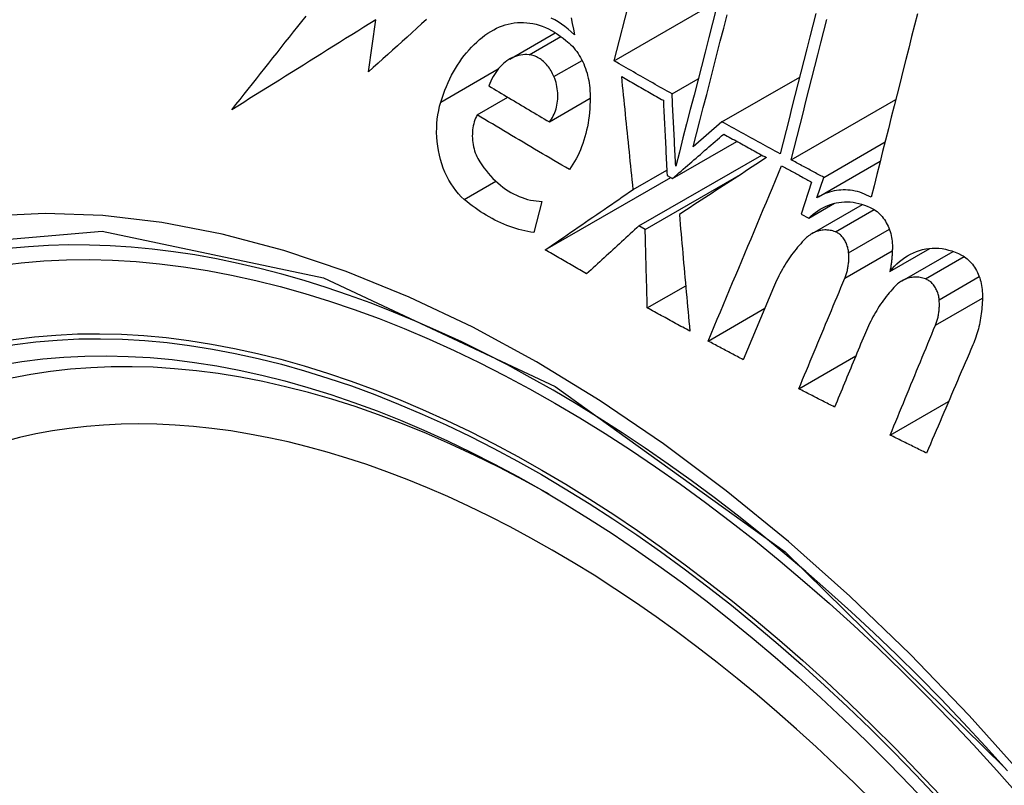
# Model space of a CAD drawing. Header units: inches. Extents: x 25 to 627, y 68 to 290.
# Tile 139 of 250: x 574.167 to 574.394, y 247.131 to 247.307. Entities that reach past the tile are written whole.
import ezdxf

# ---------------------------------------------------------------- set-up
doc = ezdxf.new("R2010")
doc.units = ezdxf.units.IN
doc.header["$MEASUREMENT"] = 0
doc.layers.add('Visible Edges(ANSI)', color=7, linetype='Continuous', lineweight=25)
doc.layers.add('Visible Tangent Edges(ANSI)', color=7, linetype='Continuous', lineweight=25)

msp = doc.modelspace()

# ---------------------------------------------------------------- linework, layer by layer
at = {"layer": 'Visible Edges(ANSI)'}
for p, q in [((574.30415, 247.29763), (574.32057, 247.36126)), ((574.30415, 247.29763), (574.32813, 247.31147)), ((574.24753, 247.29513), (574.24924, 247.30713)), ((574.28006, 247.29806), (574.29058, 247.30414)), ((574.31748, 247.29001), (574.3235, 247.29349)), ((574.32898, 247.28358), (574.34689, 247.29391)), ((574.27257, 247.28521), (574.27961, 247.28927)), ((574.2892, 247.28358), (574.2986, 247.28901)), ((574.34493, 247.27483), (574.36904, 247.28875)), ((574.32898, 247.28358), (574.32235, 247.27782)), ((574.3176, 247.27053), (574.33241, 247.27908)), ((574.35243, 247.27079), (574.36657, 247.27896)), ((574.30985, 247.25958), (574.33816, 247.27593)), ((574.35124, 247.2663), (574.36545, 247.2745)), ((574.30854, 247.26801), (574.31628, 247.27248)), ((574.28825, 247.25405), (574.31719, 247.27076)), ((574.31129, 247.25878), (574.33381, 247.27178)), ((574.31634, 247.27124), (574.3176, 247.27053)), ((574.35086, 247.26607), (574.35243, 247.27079)), ((574.34965, 247.2697), (574.3472, 247.26233)), ((574.2875, 247.26525), (574.28564, 247.25806)), ((574.34898, 247.26138), (574.35491, 247.26481)), ((574.34973, 247.25782), (574.36138, 247.26455)), ((574.3472, 247.26233), (574.34898, 247.26138)), ((574.31129, 247.25878), (574.30985, 247.25958)), ((574.3677, 247.24909), (574.37691, 247.25441)), ((574.37048, 247.24694), (574.38224, 247.25373)), ((574.31178, 247.24069), (574.32063, 247.2458)), ((574.34084, 247.24538), (574.33388, 247.22875)), ((574.32579, 247.23306), (574.33884, 247.2406)), ((574.34669, 247.22206), (574.35982, 247.22965)), ((574.36776, 247.21137), (574.38122, 247.21914))]:
    msp.add_line(p, q, dxfattribs=at)
at = {"layer": 'Visible Edges(ANSI)', "flags": 128}
for points in [[(574.32766, 247.30964), (574.3268, 247.30631), (574.32595, 247.30299), (574.32509, 247.29967), (574.32424, 247.29636), (574.32339, 247.29305), (574.32254, 247.28974), (574.32169, 247.28645), (574.32084, 247.28316), (574.32, 247.27989), (574.31916, 247.27662), (574.31833, 247.27338)], [(574.35063, 247.30858), (574.34994, 247.30587), (574.34925, 247.30316), (574.34856, 247.30045), (574.34787, 247.29775), (574.34718, 247.29504), (574.34649, 247.29234), (574.3458, 247.28964), (574.34511, 247.28694), (574.34443, 247.28425), (574.34374, 247.28157), (574.34306, 247.27889), (574.34238, 247.27622)], [(574.37403, 247.30852), (574.37336, 247.30588), (574.37269, 247.30323), (574.37202, 247.30058), (574.37135, 247.29792), (574.37068, 247.29527), (574.37001, 247.29262), (574.36934, 247.28996), (574.36867, 247.28731), (574.368, 247.28465), (574.36734, 247.282), (574.36667, 247.27936), (574.36601, 247.27671), (574.36534, 247.27407), (574.36468, 247.27144), (574.36402, 247.26881), (574.36337, 247.26619)], [(574.21606, 247.28637), (574.21699, 247.28756), (574.21793, 247.28875), (574.21887, 247.28994), (574.21981, 247.29114), (574.22076, 247.29234), (574.2217, 247.29353), (574.22265, 247.29473), (574.2236, 247.29593), (574.22455, 247.29713), (574.2255, 247.29833), (574.22645, 247.29953), (574.22741, 247.30073), (574.22836, 247.30193), (574.22932, 247.30313), (574.23027, 247.30433), (574.23123, 247.30553), (574.23219, 247.30673), (574.23314, 247.30793)], [(574.24924, 247.30713), (574.24784, 247.30626), (574.24645, 247.30538), (574.24505, 247.30451), (574.24365, 247.30364), (574.24225, 247.30277), (574.24086, 247.30189), (574.23947, 247.30102), (574.23807, 247.30015), (574.23668, 247.29928), (574.2353, 247.29841), (574.23391, 247.29755), (574.23252, 247.29668), (574.23114, 247.29581), (574.22976, 247.29495), (574.22838, 247.29409), (574.227, 247.29322), (574.22562, 247.29236), (574.22425, 247.2915), (574.22288, 247.29064), (574.22151, 247.28978), (574.22014, 247.28893), (574.21878, 247.28807), (574.21741, 247.28722), (574.21606, 247.28637)], [(574.26088, 247.30715), (574.25976, 247.30614), (574.25864, 247.30514), (574.25753, 247.30413), (574.25641, 247.30313), (574.2553, 247.30213), (574.25418, 247.30112), (574.25307, 247.30012), (574.25196, 247.29912), (574.25085, 247.29812), (574.24974, 247.29712), (574.24864, 247.29613), (574.24753, 247.29513)], [(574.2764, 247.30482), (574.27704, 247.30515), (574.2777, 247.30545), (574.27837, 247.30572), (574.27904, 247.30594), (574.27973, 247.30613), (574.28042, 247.30628), (574.28113, 247.30639), (574.28183, 247.30646), (574.28255, 247.3065), (574.28326, 247.30649), (574.28398, 247.30644), (574.2847, 247.30636), (574.28542, 247.30623), (574.28614, 247.30607), (574.28685, 247.30587), (574.28757, 247.30562), (574.28828, 247.30534), (574.28898, 247.30502), (574.28968, 247.30466), (574.29037, 247.30426), (574.29105, 247.30383), (574.29172, 247.30336), (574.29237, 247.30286), (574.29302, 247.30232)], [(574.29498, 247.30366), (574.29426, 247.30433), (574.29353, 247.30496), (574.29278, 247.30556), (574.29201, 247.30611), (574.29123, 247.30662), (574.29044, 247.30709), (574.28964, 247.30751)], [(574.29423, 247.30754), (574.29448, 247.30624), (574.29473, 247.30495), (574.29498, 247.30366)], [(574.32235, 247.27782), (574.32312, 247.28083), (574.3239, 247.28385), (574.32468, 247.28688), (574.32546, 247.28992), (574.32624, 247.29297), (574.32703, 247.29603), (574.32781, 247.29909), (574.3286, 247.30215), (574.32939, 247.30521), (574.33018, 247.30828)], [(574.34493, 247.27483), (574.34561, 247.2775), (574.34629, 247.28018), (574.34697, 247.28287), (574.34766, 247.28556), (574.34834, 247.28825), (574.34903, 247.29095), (574.34972, 247.29365), (574.35041, 247.29636), (574.3511, 247.29906), (574.35179, 247.30177), (574.35248, 247.30448), (574.35317, 247.30718)], [(574.26418, 247.28812), (574.26448, 247.28906), (574.2648, 247.28998), (574.26514, 247.29088), (574.26549, 247.29176), (574.26587, 247.29263), (574.26627, 247.29348), (574.26669, 247.29431), (574.26712, 247.29512), (574.26758, 247.29591), (574.26805, 247.29668), (574.26854, 247.29742), (574.26905, 247.29815), (574.26958, 247.29885), (574.27012, 247.29953), (574.27069, 247.30018), (574.27126, 247.30081), (574.27185, 247.30141), (574.27246, 247.30198), (574.27308, 247.30253), (574.27372, 247.30304), (574.27437, 247.30353), (574.27503, 247.30399), (574.27571, 247.30442), (574.2764, 247.30482)], [(574.29302, 247.30232), (574.2934, 247.30203), (574.29378, 247.30171), (574.29415, 247.30137), (574.2945, 247.301), (574.29485, 247.30062), (574.29518, 247.30022), (574.2955, 247.2998), (574.29581, 247.29936), (574.2961, 247.2989), (574.29638, 247.29843), (574.29664, 247.29794), (574.29689, 247.29744), (574.29712, 247.29693), (574.29734, 247.29641), (574.29753, 247.29588), (574.29772, 247.29534), (574.29788, 247.29479), (574.29803, 247.29423), (574.29816, 247.29367), (574.29827, 247.2931), (574.29836, 247.29254), (574.29844, 247.29196), (574.2985, 247.29139), (574.29854, 247.29082)], [(574.28453, 247.29905), (574.28404, 247.29909), (574.28355, 247.29909), (574.28306, 247.29905), (574.28258, 247.29899), (574.28211, 247.29889), (574.28164, 247.29876), (574.28118, 247.2986), (574.28072, 247.29841), (574.28028, 247.29819), (574.27985, 247.29794), (574.27942, 247.29766), (574.27901, 247.29735), (574.27862, 247.29702), (574.27823, 247.29666), (574.27787, 247.29628), (574.27751, 247.29587), (574.27717, 247.29544), (574.27685, 247.29499), (574.27654, 247.29452), (574.27626, 247.29403), (574.27598, 247.29352), (574.27573, 247.29299), (574.27549, 247.29244), (574.27528, 247.29188)], [(574.29027, 247.294), (574.29011, 247.29435), (574.28995, 247.29468), (574.28978, 247.29502), (574.28959, 247.29534), (574.2894, 247.29565), (574.2892, 247.29595), (574.28899, 247.29624), (574.28877, 247.29652), (574.28855, 247.29679), (574.28831, 247.29705), (574.28807, 247.29729), (574.28783, 247.29752), (574.28757, 247.29773), (574.28731, 247.29793), (574.28705, 247.29812), (574.28678, 247.29829), (574.28651, 247.29844), (574.28623, 247.29858), (574.28595, 247.2987), (574.28567, 247.29881), (574.28538, 247.29889), (574.2851, 247.29896), (574.28481, 247.29902), (574.28453, 247.29905)], [(574.31748, 247.29001), (574.31693, 247.29033), (574.31637, 247.29065), (574.31581, 247.29096), (574.31525, 247.29128), (574.31469, 247.29159), (574.31414, 247.29191), (574.31358, 247.29223), (574.31302, 247.29254), (574.31247, 247.29286), (574.31191, 247.29318), (574.31136, 247.29349), (574.3108, 247.29381), (574.31025, 247.29413), (574.30969, 247.29445), (574.30914, 247.29476), (574.30858, 247.29508), (574.30803, 247.2954), (574.30747, 247.29572), (574.30692, 247.29604), (574.30637, 247.29635), (574.30581, 247.29667), (574.30526, 247.29699), (574.30471, 247.29731), (574.30415, 247.29763)], [(574.2892, 247.28358), (574.28944, 247.28389), (574.28968, 247.28422), (574.2899, 247.28457), (574.2901, 247.28494), (574.29029, 247.28532), (574.29045, 247.28572), (574.29061, 247.28613), (574.29074, 247.28656), (574.29085, 247.287), (574.29095, 247.28744), (574.29103, 247.2879), (574.29109, 247.28836), (574.29113, 247.28883), (574.29115, 247.28931), (574.29115, 247.28979), (574.29113, 247.29027), (574.29109, 247.29075), (574.29103, 247.29123), (574.29095, 247.29171), (574.29085, 247.29218), (574.29074, 247.29265), (574.2906, 247.29311), (574.29044, 247.29356), (574.29027, 247.294)], [(574.30854, 247.26801), (574.30843, 247.2691), (574.30832, 247.27018), (574.3082, 247.27127), (574.30809, 247.27235), (574.30798, 247.27344), (574.30786, 247.27452), (574.30775, 247.27561), (574.30764, 247.2767), (574.30753, 247.27778), (574.30742, 247.27887), (574.3073, 247.27996), (574.30719, 247.28104), (574.30708, 247.28213), (574.30697, 247.28321), (574.30686, 247.2843), (574.30675, 247.28538), (574.30664, 247.28647), (574.30653, 247.28755), (574.30641, 247.28863), (574.3063, 247.28971), (574.30619, 247.29079), (574.30609, 247.29187), (574.30598, 247.29295), (574.30587, 247.29402)], [(574.30587, 247.29402), (574.30627, 247.29379), (574.30666, 247.29357), (574.30706, 247.29334), (574.30746, 247.29311), (574.30786, 247.29288), (574.30826, 247.29265), (574.30866, 247.29242), (574.30906, 247.29219), (574.30946, 247.29196), (574.30986, 247.29174), (574.31026, 247.29151), (574.31066, 247.29128), (574.31106, 247.29105), (574.31146, 247.29082), (574.31186, 247.29059), (574.31226, 247.29037), (574.31266, 247.29014), (574.31306, 247.28991), (574.31346, 247.28968), (574.31386, 247.28946), (574.31426, 247.28923), (574.31467, 247.289), (574.31507, 247.28877), (574.31547, 247.28855)], [(574.27528, 247.29188), (574.27585, 247.29153), (574.27643, 247.29118), (574.27701, 247.29083), (574.27758, 247.29049), (574.27816, 247.29014), (574.27874, 247.28979), (574.27932, 247.28945), (574.2799, 247.2891), (574.28048, 247.28875), (574.28106, 247.28841), (574.28163, 247.28806), (574.28221, 247.28772), (574.28279, 247.28737), (574.28337, 247.28703), (574.28396, 247.28668), (574.28454, 247.28634), (574.28512, 247.28599), (574.2857, 247.28565), (574.28628, 247.2853), (574.28686, 247.28496), (574.28745, 247.28461), (574.28803, 247.28427), (574.28861, 247.28393), (574.2892, 247.28358)], [(574.29854, 247.29082), (574.29858, 247.28996), (574.2986, 247.28911), (574.29859, 247.28826), (574.29856, 247.28741), (574.29852, 247.28657), (574.29845, 247.28573), (574.29836, 247.2849), (574.29825, 247.28408), (574.29812, 247.28326), (574.29797, 247.28246), (574.2978, 247.28166), (574.2976, 247.28088), (574.29739, 247.2801), (574.29716, 247.27934), (574.29691, 247.27859), (574.29664, 247.27786), (574.29636, 247.27714), (574.29605, 247.27644), (574.29573, 247.27575), (574.29538, 247.27508), (574.29502, 247.27443), (574.29465, 247.2738), (574.29425, 247.27318), (574.29384, 247.27259)], [(574.26957, 247.26572), (574.26891, 247.26633), (574.26827, 247.267), (574.26766, 247.26772), (574.26709, 247.26849), (574.26655, 247.2693), (574.26604, 247.27016), (574.26558, 247.27105), (574.26515, 247.27197), (574.26477, 247.27293), (574.26442, 247.27391), (574.26412, 247.27491), (574.26386, 247.27592), (574.26365, 247.27695), (574.26348, 247.27799), (574.26335, 247.27903), (574.26327, 247.28008), (574.26323, 247.28113), (574.26324, 247.28217), (574.26329, 247.2832), (574.26338, 247.28422), (574.26352, 247.28523), (574.2637, 247.28621), (574.26392, 247.28718), (574.26418, 247.28812)], [(574.31547, 247.28855), (574.3155, 247.28783), (574.31554, 247.28711), (574.31558, 247.28639), (574.31561, 247.28567), (574.31565, 247.28495), (574.31568, 247.28423), (574.31572, 247.2835), (574.31576, 247.28278), (574.31579, 247.28206), (574.31583, 247.28134), (574.31586, 247.28062), (574.3159, 247.2799), (574.31594, 247.27918), (574.31597, 247.27845), (574.31601, 247.27773), (574.31605, 247.27701), (574.31608, 247.27629), (574.31612, 247.27557), (574.31616, 247.27485), (574.31619, 247.27412), (574.31623, 247.2734), (574.31627, 247.27268), (574.3163, 247.27196), (574.31634, 247.27124)], [(574.31833, 247.27338), (574.31829, 247.27407), (574.31826, 247.27476), (574.31822, 247.27546), (574.31818, 247.27615), (574.31815, 247.27684), (574.31811, 247.27754), (574.31808, 247.27823), (574.31804, 247.27893), (574.31801, 247.27962), (574.31797, 247.28031), (574.31794, 247.28101), (574.3179, 247.2817), (574.31787, 247.2824), (574.31783, 247.28309), (574.3178, 247.28378), (574.31776, 247.28448), (574.31773, 247.28517), (574.31769, 247.28586), (574.31766, 247.28655), (574.31762, 247.28725), (574.31759, 247.28794), (574.31755, 247.28863), (574.31752, 247.28932), (574.31748, 247.29001)], [(574.27257, 247.28521), (574.27238, 247.28483), (574.2722, 247.28443), (574.27204, 247.28401), (574.2719, 247.28358), (574.27178, 247.28314), (574.27168, 247.28269), (574.27159, 247.28222), (574.27153, 247.28175), (574.27148, 247.28127), (574.27146, 247.28079), (574.27145, 247.2803), (574.27147, 247.27981), (574.2715, 247.27932), (574.27156, 247.27883), (574.27163, 247.27834), (574.27172, 247.27786), (574.27184, 247.27738), (574.27197, 247.27691), (574.27213, 247.27645), (574.2723, 247.276), (574.27249, 247.27556), (574.2727, 247.27513), (574.27293, 247.27472), (574.27317, 247.27433)], [(574.29384, 247.27259), (574.29294, 247.27311), (574.29205, 247.27363), (574.29116, 247.27415), (574.29026, 247.27467), (574.28937, 247.2752), (574.28848, 247.27572), (574.28759, 247.27624), (574.2867, 247.27677), (574.28581, 247.27729), (574.28492, 247.27782), (574.28403, 247.27834), (574.28315, 247.27887), (574.28226, 247.2794), (574.28138, 247.27992), (574.28049, 247.28045), (574.27961, 247.28098), (574.27872, 247.28151), (574.27784, 247.28203), (574.27696, 247.28256), (574.27608, 247.28309), (574.2752, 247.28362), (574.27433, 247.28415), (574.27345, 247.28468), (574.27257, 247.28521)], [(574.34238, 247.27622), (574.34182, 247.27652), (574.34126, 247.27683), (574.3407, 247.27713), (574.34014, 247.27744), (574.33958, 247.27774), (574.33902, 247.27805), (574.33846, 247.27836), (574.3379, 247.27866), (574.33734, 247.27897), (574.33678, 247.27927), (574.33623, 247.27958), (574.33567, 247.27989), (574.33511, 247.28019), (574.33455, 247.2805), (574.33399, 247.28081), (574.33344, 247.28111), (574.33288, 247.28142), (574.33232, 247.28173), (574.33176, 247.28204), (574.33121, 247.28234), (574.33065, 247.28265), (574.33009, 247.28296), (574.32954, 247.28327), (574.32898, 247.28358)], [(574.3176, 247.27053), (574.31809, 247.27096), (574.31858, 247.27139), (574.31907, 247.27182), (574.31957, 247.27224), (574.32006, 247.27267), (574.32055, 247.2731), (574.32104, 247.27353), (574.32154, 247.27395), (574.32203, 247.27438), (574.32252, 247.27481), (574.32301, 247.27523), (574.32351, 247.27566), (574.324, 247.27609), (574.32449, 247.27651), (574.32498, 247.27694), (574.32547, 247.27737), (574.32596, 247.27779), (574.32645, 247.27822), (574.32694, 247.27864), (574.32743, 247.27907), (574.32792, 247.27949), (574.32841, 247.27991), (574.32889, 247.28033), (574.32938, 247.28076)], [(574.32938, 247.28076), (574.32979, 247.28053), (574.3302, 247.2803), (574.33061, 247.28008), (574.33102, 247.27985), (574.33143, 247.27962), (574.33184, 247.2794), (574.33225, 247.27917), (574.33266, 247.27894), (574.33307, 247.27872), (574.33349, 247.27849), (574.3339, 247.27826), (574.33431, 247.27804), (574.33472, 247.27781), (574.33513, 247.27759), (574.33554, 247.27736), (574.33595, 247.27713), (574.33637, 247.27691), (574.33678, 247.27668), (574.33719, 247.27646), (574.3376, 247.27623), (574.33801, 247.27601), (574.33843, 247.27578), (574.33884, 247.27556), (574.33925, 247.27533)], [(574.33925, 247.27533), (574.33843, 247.2748), (574.33761, 247.27426), (574.33679, 247.27372), (574.33596, 247.27318), (574.33513, 247.27264), (574.3343, 247.2721), (574.33347, 247.27156), (574.33263, 247.27101), (574.33179, 247.27047), (574.33095, 247.26992), (574.33011, 247.26937), (574.32927, 247.26882), (574.32843, 247.26827), (574.32759, 247.26772), (574.32674, 247.26717), (574.3259, 247.26662), (574.32506, 247.26607), (574.32421, 247.26552), (574.32337, 247.26497), (574.32253, 247.26442), (574.32169, 247.26387), (574.32084, 247.26332), (574.32, 247.26277), (574.31916, 247.26223)], [(574.35243, 247.27079), (574.35211, 247.27096), (574.3518, 247.27113), (574.35149, 247.2713), (574.35117, 247.27147), (574.35086, 247.27163), (574.35055, 247.2718), (574.35024, 247.27197), (574.34992, 247.27214), (574.34961, 247.27231), (574.3493, 247.27247), (574.34899, 247.27264), (574.34867, 247.27281), (574.34836, 247.27298), (574.34805, 247.27315), (574.34774, 247.27332), (574.34742, 247.27348), (574.34711, 247.27365), (574.3468, 247.27382), (574.34649, 247.27399), (574.34618, 247.27416), (574.34586, 247.27433), (574.34555, 247.2745), (574.34524, 247.27466), (574.34493, 247.27483)], [(574.27317, 247.27433), (574.27364, 247.27365), (574.27412, 247.27298), (574.27462, 247.27234), (574.27514, 247.27172), (574.27566, 247.27113), (574.27621, 247.27056), (574.27676, 247.27001), (574.27733, 247.26949), (574.27791, 247.269), (574.2785, 247.26854), (574.2791, 247.2681), (574.27972, 247.2677), (574.28034, 247.26732), (574.28097, 247.26697), (574.2816, 247.26666), (574.28225, 247.26637), (574.2829, 247.26612), (574.28355, 247.2659), (574.2842, 247.26571), (574.28486, 247.26555), (574.28552, 247.26543), (574.28618, 247.26534), (574.28684, 247.26528), (574.2875, 247.26525)], [(574.32579, 247.23306), (574.3265, 247.23474), (574.3272, 247.23642), (574.32791, 247.2381), (574.32861, 247.23979), (574.32932, 247.24147), (574.33002, 247.24315), (574.33073, 247.24484), (574.33144, 247.24652), (574.33214, 247.24821), (574.33285, 247.24989), (574.33356, 247.25158), (574.33426, 247.25326), (574.33497, 247.25495), (574.33568, 247.25663), (574.33639, 247.25832), (574.33709, 247.26), (574.3378, 247.26169), (574.3385, 247.26337), (574.33921, 247.26505), (574.33991, 247.26673), (574.34062, 247.26841), (574.34132, 247.27009), (574.34202, 247.27177), (574.34273, 247.27344)], [(574.34273, 247.27344), (574.34301, 247.27329), (574.3433, 247.27313), (574.34359, 247.27297), (574.34388, 247.27282), (574.34417, 247.27266), (574.34446, 247.2725), (574.34474, 247.27235), (574.34503, 247.27219), (574.34532, 247.27204), (574.34561, 247.27188), (574.3459, 247.27172), (574.34619, 247.27157), (574.34648, 247.27141), (574.34676, 247.27126), (574.34705, 247.2711), (574.34734, 247.27095), (574.34763, 247.27079), (574.34792, 247.27063), (574.34821, 247.27048), (574.3485, 247.27032), (574.34879, 247.27017), (574.34908, 247.27001), (574.34936, 247.26986), (574.34965, 247.2697)], [(574.28825, 247.25405), (574.28909, 247.25463), (574.28994, 247.25521), (574.29078, 247.25579), (574.29163, 247.25638), (574.29247, 247.25696), (574.29332, 247.25754), (574.29417, 247.25812), (574.29502, 247.25871), (574.29586, 247.25929), (574.29671, 247.25988), (574.29756, 247.26046), (574.29841, 247.26104), (574.29926, 247.26163), (574.30011, 247.26221), (574.30095, 247.26279), (574.3018, 247.26338), (574.30265, 247.26396), (574.30349, 247.26454), (574.30434, 247.26512), (574.30518, 247.2657), (574.30602, 247.26628), (574.30686, 247.26686), (574.3077, 247.26744), (574.30854, 247.26801)], [(574.36337, 247.26619), (574.36285, 247.26647), (574.36232, 247.26672), (574.36179, 247.26695), (574.36126, 247.26716), (574.36072, 247.26734), (574.36018, 247.26749), (574.35964, 247.26762), (574.3591, 247.26773), (574.35856, 247.26781), (574.35802, 247.26786), (574.35748, 247.26789), (574.35694, 247.2679), (574.35641, 247.26787), (574.35588, 247.26783), (574.35535, 247.26776), (574.35482, 247.26767), (574.3543, 247.26755), (574.35379, 247.26741), (574.35328, 247.26724), (574.35278, 247.26705), (574.35229, 247.26684), (574.35181, 247.26661), (574.35133, 247.26635), (574.35086, 247.26607)], [(574.28564, 247.25806), (574.28494, 247.25817), (574.28424, 247.2583), (574.28354, 247.25845), (574.28284, 247.25861), (574.28214, 247.2588), (574.28145, 247.259), (574.28076, 247.25922), (574.28006, 247.25946), (574.27938, 247.25972), (574.27869, 247.26), (574.27801, 247.26029), (574.27733, 247.26061), (574.27666, 247.26094), (574.27599, 247.26129), (574.27532, 247.26166), (574.27466, 247.26204), (574.274, 247.26244), (574.27335, 247.26286), (574.27271, 247.2633), (574.27207, 247.26375), (574.27144, 247.26422), (574.27081, 247.2647), (574.27019, 247.2652), (574.26957, 247.26572)], [(574.34898, 247.26138), (574.34948, 247.26185), (574.35, 247.2623), (574.35053, 247.26272), (574.35108, 247.2631), (574.35164, 247.26346), (574.35222, 247.26378), (574.35281, 247.26407), (574.35341, 247.26433), (574.35402, 247.26455), (574.35465, 247.26474), (574.35528, 247.26489), (574.35592, 247.26501), (574.35656, 247.26509), (574.35721, 247.26513), (574.35787, 247.26514), (574.35853, 247.26511), (574.35919, 247.26504), (574.35985, 247.26493), (574.36051, 247.26479), (574.36116, 247.26461), (574.36182, 247.2644), (574.36247, 247.26415), (574.36311, 247.26386), (574.36375, 247.26353)], [(574.36375, 247.26353), (574.36408, 247.26334), (574.3644, 247.26313), (574.36472, 247.26289), (574.36502, 247.26263), (574.36532, 247.26235), (574.36561, 247.26206), (574.36588, 247.26174), (574.36615, 247.26141), (574.3664, 247.26106), (574.36663, 247.2607), (574.36685, 247.26032), (574.36706, 247.25993), (574.36725, 247.25953), (574.36743, 247.25912), (574.36759, 247.2587), (574.36773, 247.25827), (574.36786, 247.25784), (574.36796, 247.2574), (574.36806, 247.25695), (574.36813, 247.25651), (574.36819, 247.25606), (574.36823, 247.25561), (574.36825, 247.25517), (574.36825, 247.25472)], [(574.31916, 247.26223), (574.31926, 247.26111), (574.31936, 247.26), (574.31946, 247.25888), (574.31956, 247.25776), (574.31966, 247.25664), (574.31975, 247.25552), (574.31985, 247.2544), (574.31995, 247.25328), (574.32005, 247.25216), (574.32015, 247.25104), (574.32025, 247.24992), (574.32036, 247.2488), (574.32046, 247.24767), (574.32056, 247.24655), (574.32066, 247.24543), (574.32076, 247.2443), (574.32086, 247.24318), (574.32097, 247.24206), (574.32107, 247.24094), (574.32117, 247.23981), (574.32128, 247.23869), (574.32138, 247.23757), (574.32148, 247.23645), (574.32159, 247.23533)], [(574.30985, 247.25958), (574.30935, 247.25913), (574.30886, 247.25867), (574.30836, 247.25821), (574.30786, 247.25775), (574.30735, 247.2573), (574.30685, 247.25684), (574.30635, 247.25638), (574.30585, 247.25592), (574.30535, 247.25546), (574.30484, 247.255), (574.30434, 247.25454), (574.30384, 247.25408), (574.30334, 247.25361), (574.30283, 247.25315), (574.30233, 247.25269), (574.30183, 247.25223), (574.30132, 247.25177), (574.30082, 247.25131), (574.30032, 247.25085), (574.29981, 247.25039), (574.29931, 247.24993), (574.29881, 247.24946), (574.2983, 247.249), (574.2978, 247.24854)], [(574.31178, 247.24069), (574.31176, 247.24145), (574.31174, 247.2422), (574.31172, 247.24296), (574.3117, 247.24371), (574.31168, 247.24446), (574.31166, 247.24522), (574.31163, 247.24597), (574.31161, 247.24673), (574.31159, 247.24748), (574.31157, 247.24824), (574.31155, 247.24899), (574.31153, 247.24974), (574.31151, 247.2505), (574.31149, 247.25125), (574.31147, 247.25201), (574.31145, 247.25276), (574.31143, 247.25351), (574.31141, 247.25427), (574.31139, 247.25502), (574.31137, 247.25577), (574.31135, 247.25652), (574.31133, 247.25728), (574.31131, 247.25803), (574.31129, 247.25878)], [(574.35511, 247.25823), (574.3548, 247.25834), (574.3545, 247.25843), (574.35419, 247.25851), (574.35388, 247.25857), (574.35357, 247.25861), (574.35326, 247.25864), (574.35296, 247.25866), (574.35265, 247.25866), (574.35234, 247.25864), (574.35204, 247.25861), (574.35174, 247.25856), (574.35144, 247.2585), (574.35115, 247.25842), (574.35085, 247.25833), (574.35057, 247.25823), (574.35028, 247.25811), (574.35001, 247.25797), (574.34974, 247.25782), (574.34947, 247.25766), (574.34921, 247.25749), (574.34896, 247.2573), (574.34871, 247.2571), (574.34847, 247.25689), (574.34823, 247.25666)], [(574.34823, 247.25666), (574.34786, 247.25628), (574.34748, 247.25589), (574.34712, 247.25549), (574.34676, 247.25508), (574.3464, 247.25466), (574.34605, 247.25424), (574.34571, 247.25381), (574.34537, 247.25337), (574.34504, 247.25292), (574.34472, 247.25246), (574.3444, 247.252), (574.34409, 247.25153), (574.34378, 247.25106), (574.34348, 247.25057), (574.34319, 247.25008), (574.3429, 247.24959), (574.34262, 247.24908), (574.34235, 247.24857), (574.34208, 247.24806), (574.34182, 247.24753), (574.34156, 247.24701), (574.34132, 247.24647), (574.34108, 247.24593), (574.34084, 247.24538)], [(574.35817, 247.2534), (574.35815, 247.25366), (574.35811, 247.25393), (574.35807, 247.25419), (574.35801, 247.25445), (574.35795, 247.25471), (574.35787, 247.25496), (574.35779, 247.25522), (574.35769, 247.25546), (574.35759, 247.2557), (574.35747, 247.25594), (574.35735, 247.25617), (574.35722, 247.25639), (574.35708, 247.2566), (574.35693, 247.25681), (574.35677, 247.257), (574.35661, 247.25719), (574.35644, 247.25736), (574.35626, 247.25752), (574.35608, 247.25767), (574.3559, 247.25781), (574.3557, 247.25793), (574.35551, 247.25805), (574.35531, 247.25814), (574.35511, 247.25823)], [(574.2978, 247.24854), (574.2974, 247.24877), (574.297, 247.249), (574.2966, 247.24923), (574.2962, 247.24946), (574.2958, 247.24969), (574.2954, 247.24992), (574.295, 247.25014), (574.29461, 247.25037), (574.29421, 247.2506), (574.29381, 247.25083), (574.29341, 247.25106), (574.29301, 247.25129), (574.29261, 247.25152), (574.29222, 247.25175), (574.29182, 247.25198), (574.29142, 247.25221), (574.29102, 247.25244), (574.29063, 247.25267), (574.29023, 247.2529), (574.28983, 247.25313), (574.28944, 247.25336), (574.28904, 247.25359), (574.28865, 247.25382), (574.28825, 247.25405)], [(574.36825, 247.25472), (574.36825, 247.25448), (574.36825, 247.25424), (574.36824, 247.254), (574.36823, 247.25376), (574.36822, 247.25352), (574.36821, 247.25329), (574.36819, 247.25305), (574.36818, 247.25281), (574.36816, 247.25257), (574.36814, 247.25234), (574.36812, 247.2521), (574.3681, 247.25187), (574.36808, 247.25163), (574.36805, 247.2514), (574.36802, 247.25117), (574.36799, 247.25093), (574.36796, 247.2507), (574.36793, 247.25047), (574.3679, 247.25024), (574.36786, 247.25001), (574.36782, 247.24978), (574.36778, 247.24955), (574.36774, 247.24932), (574.3677, 247.24909)], [(574.3677, 247.24909), (574.36821, 247.24972), (574.36875, 247.25031), (574.36931, 247.25087), (574.3699, 247.25139), (574.3705, 247.25187), (574.37113, 247.25232), (574.37177, 247.25273), (574.37243, 247.25309), (574.37311, 247.25342), (574.3738, 247.2537), (574.37451, 247.25394), (574.37523, 247.25414), (574.37596, 247.25429), (574.37669, 247.25439), (574.37744, 247.25445), (574.37819, 247.25446), (574.37894, 247.25443), (574.3797, 247.25435), (574.38046, 247.25422), (574.38122, 247.25404), (574.38197, 247.25382), (574.38272, 247.25356), (574.38346, 247.25324), (574.38419, 247.25288)], [(574.35729, 247.24752), (574.35738, 247.24774), (574.35746, 247.24796), (574.35754, 247.24818), (574.35762, 247.24841), (574.35769, 247.24864), (574.35776, 247.24888), (574.35782, 247.24911), (574.35788, 247.24935), (574.35793, 247.24959), (574.35798, 247.24984), (574.35802, 247.25008), (574.35806, 247.25033), (574.3581, 247.25058), (574.35813, 247.25083), (574.35815, 247.25108), (574.35818, 247.25133), (574.35819, 247.25159), (574.3582, 247.25184), (574.35821, 247.2521), (574.35821, 247.25236), (574.35821, 247.25262), (574.3582, 247.25288), (574.35819, 247.25314), (574.35817, 247.2534)], [(574.38419, 247.25288), (574.38453, 247.25269), (574.38487, 247.25248), (574.38519, 247.25224), (574.38551, 247.25199), (574.38582, 247.25171), (574.38612, 247.25142), (574.3864, 247.2511), (574.38668, 247.25077), (574.38694, 247.25042), (574.38719, 247.25006), (574.38742, 247.24968), (574.38764, 247.24929), (574.38785, 247.24889), (574.38804, 247.24848), (574.38821, 247.24806), (574.38837, 247.24763), (574.3885, 247.24719), (574.38863, 247.24675), (574.38873, 247.2463), (574.38882, 247.24585), (574.38889, 247.2454), (574.38894, 247.24494), (574.38898, 247.24449), (574.38899, 247.24404)], [(574.34669, 247.22206), (574.34713, 247.22312), (574.34757, 247.22418), (574.34801, 247.22524), (574.34846, 247.2263), (574.3489, 247.22736), (574.34934, 247.22843), (574.34978, 247.22949), (574.35022, 247.23055), (574.35066, 247.23161), (574.35111, 247.23267), (574.35155, 247.23373), (574.35199, 247.2348), (574.35243, 247.23586), (574.35287, 247.23692), (574.35332, 247.23798), (574.35376, 247.23904), (574.3542, 247.2401), (574.35464, 247.24116), (574.35508, 247.24222), (574.35553, 247.24328), (574.35597, 247.24434), (574.35641, 247.2454), (574.35685, 247.24646), (574.35729, 247.24752)], [(574.3759, 247.24738), (574.37559, 247.24748), (574.37528, 247.24757), (574.37497, 247.24765), (574.37465, 247.24771), (574.37434, 247.24775), (574.37403, 247.24778), (574.37372, 247.24779), (574.37341, 247.24779), (574.3731, 247.24777), (574.3728, 247.24774), (574.3725, 247.24769), (574.3722, 247.24762), (574.3719, 247.24755), (574.37161, 247.24745), (574.37132, 247.24735), (574.37104, 247.24722), (574.37076, 247.24709), (574.37049, 247.24694), (574.37022, 247.24678), (574.36996, 247.2466), (574.3697, 247.24642), (574.36946, 247.24622), (574.36921, 247.246), (574.36898, 247.24578)], [(574.37903, 247.24258), (574.379, 247.24285), (574.37897, 247.24311), (574.37892, 247.24337), (574.37886, 247.24363), (574.37879, 247.24389), (574.37871, 247.24414), (574.37862, 247.2444), (574.37853, 247.24464), (574.37842, 247.24488), (574.3783, 247.24512), (574.37817, 247.24534), (574.37804, 247.24556), (574.37789, 247.24577), (574.37774, 247.24598), (574.37758, 247.24617), (574.37742, 247.24635), (574.37724, 247.24652), (574.37706, 247.24668), (574.37688, 247.24683), (574.37669, 247.24697), (574.3765, 247.24709), (574.3763, 247.2472), (574.3761, 247.24729), (574.3759, 247.24738)], [(574.36898, 247.24578), (574.36861, 247.24539), (574.36825, 247.24499), (574.36789, 247.24458), (574.36754, 247.24417), (574.36719, 247.24375), (574.36685, 247.24332), (574.36651, 247.24288), (574.36619, 247.24244), (574.36586, 247.24199), (574.36555, 247.24153), (574.36524, 247.24107), (574.36493, 247.24059), (574.36464, 247.24011), (574.36435, 247.23963), (574.36406, 247.23913), (574.36378, 247.23864), (574.36351, 247.23813), (574.36325, 247.23762), (574.36299, 247.2371), (574.36274, 247.23657), (574.36249, 247.23604), (574.36226, 247.23551), (574.36203, 247.23496), (574.3618, 247.23442)], [(574.38899, 247.24404), (574.389, 247.24351), (574.389, 247.24298), (574.38899, 247.24246), (574.38897, 247.24193), (574.38894, 247.24141), (574.3889, 247.24089), (574.38885, 247.24038), (574.3888, 247.23986), (574.38874, 247.23935), (574.38867, 247.23884), (574.38859, 247.23834), (574.3885, 247.23784), (574.3884, 247.23734), (574.3883, 247.23684), (574.38818, 247.23636), (574.38806, 247.23587), (574.38793, 247.23539), (574.38779, 247.23492), (574.38765, 247.23445), (574.38749, 247.23398), (574.38733, 247.23352), (574.38716, 247.23307), (574.38699, 247.23262), (574.3868, 247.23217)], [(574.32159, 247.23533), (574.32118, 247.23555), (574.32077, 247.23578), (574.32036, 247.236), (574.31995, 247.23622), (574.31954, 247.23644), (574.31913, 247.23667), (574.31872, 247.23689), (574.31831, 247.23711), (574.3179, 247.23734), (574.31749, 247.23756), (574.31708, 247.23778), (574.31667, 247.23801), (574.31626, 247.23823), (574.31586, 247.23845), (574.31545, 247.23868), (574.31504, 247.2389), (574.31463, 247.23912), (574.31423, 247.23935), (574.31382, 247.23957), (574.31341, 247.2398), (574.313, 247.24002), (574.3126, 247.24024), (574.31219, 247.24047), (574.31178, 247.24069)], [(574.37819, 247.23673), (574.37828, 247.23695), (574.37836, 247.23717), (574.37844, 247.23739), (574.37852, 247.23762), (574.37859, 247.23785), (574.37865, 247.23808), (574.37871, 247.23832), (574.37877, 247.23856), (574.37882, 247.2388), (574.37887, 247.23904), (574.37891, 247.23928), (574.37895, 247.23953), (574.37898, 247.23978), (574.37901, 247.24003), (574.37903, 247.24028), (574.37905, 247.24053), (574.37907, 247.24078), (574.37908, 247.24104), (574.37908, 247.24129), (574.37908, 247.24155), (574.37908, 247.24181), (574.37907, 247.24206), (574.37905, 247.24232), (574.37903, 247.24258)], [(574.36776, 247.21137), (574.36819, 247.21242), (574.36862, 247.21348), (574.36906, 247.21454), (574.36949, 247.21559), (574.36993, 247.21665), (574.37036, 247.21771), (574.3708, 247.21876), (574.37123, 247.21982), (574.37167, 247.22088), (574.3721, 247.22194), (574.37254, 247.223), (574.37297, 247.22405), (574.37341, 247.22511), (574.37384, 247.22617), (574.37428, 247.22723), (574.37471, 247.22828), (574.37515, 247.22934), (574.37558, 247.2304), (574.37602, 247.23145), (574.37645, 247.23251), (574.37689, 247.23357), (574.37732, 247.23462), (574.37776, 247.23568), (574.37819, 247.23673)], [(574.3618, 247.23442), (574.36152, 247.23373), (574.36123, 247.23304), (574.36094, 247.23235), (574.36066, 247.23166), (574.36037, 247.23097), (574.36008, 247.23027), (574.3598, 247.22958), (574.35951, 247.22889), (574.35922, 247.2282), (574.35894, 247.22751), (574.35865, 247.22682), (574.35836, 247.22613), (574.35808, 247.22544), (574.35779, 247.22475), (574.35751, 247.22406), (574.35722, 247.22336), (574.35693, 247.22267), (574.35665, 247.22198), (574.35636, 247.22129), (574.35607, 247.2206), (574.35579, 247.21991), (574.3555, 247.21922), (574.35522, 247.21853), (574.35493, 247.21784)], [(574.33388, 247.22875), (574.33354, 247.22893), (574.33321, 247.22911), (574.33287, 247.22929), (574.33253, 247.22947), (574.33219, 247.22965), (574.33185, 247.22983), (574.33152, 247.23001), (574.33118, 247.23019), (574.33084, 247.23037), (574.3305, 247.23055), (574.33017, 247.23073), (574.32983, 247.2309), (574.32949, 247.23108), (574.32915, 247.23126), (574.32882, 247.23144), (574.32848, 247.23162), (574.32814, 247.2318), (574.32781, 247.23198), (574.32747, 247.23216), (574.32714, 247.23234), (574.3268, 247.23252), (574.32646, 247.2327), (574.32613, 247.23288), (574.32579, 247.23306)], [(574.3868, 247.23217), (574.38636, 247.23114), (574.38591, 247.2301), (574.38547, 247.22906), (574.38502, 247.22802), (574.38458, 247.22698), (574.38413, 247.22594), (574.38368, 247.2249), (574.38324, 247.22386), (574.38279, 247.22282), (574.38235, 247.22178), (574.3819, 247.22074), (574.38146, 247.2197), (574.38101, 247.21866), (574.38056, 247.21762), (574.38012, 247.21657), (574.37967, 247.21553), (574.37923, 247.21449), (574.37878, 247.21345), (574.37834, 247.21241), (574.37789, 247.21137), (574.37745, 247.21033), (574.377, 247.20929), (574.37656, 247.20825), (574.37612, 247.20721)], [(574.35493, 247.21784), (574.35459, 247.21801), (574.35424, 247.21819), (574.3539, 247.21837), (574.35355, 247.21854), (574.35321, 247.21872), (574.35287, 247.21889), (574.35252, 247.21907), (574.35218, 247.21924), (574.35183, 247.21942), (574.35149, 247.2196), (574.35115, 247.21977), (574.3508, 247.21995), (574.35046, 247.22012), (574.35012, 247.2203), (574.34977, 247.22048), (574.34943, 247.22065), (574.34909, 247.22083), (574.34875, 247.221), (574.3484, 247.22118), (574.34806, 247.22136), (574.34772, 247.22153), (574.34738, 247.22171), (574.34703, 247.22189), (574.34669, 247.22206)], [(574.37612, 247.20721), (574.37577, 247.20739), (574.37542, 247.20756), (574.37507, 247.20773), (574.37472, 247.2079), (574.37437, 247.20808), (574.37402, 247.20825), (574.37367, 247.20842), (574.37333, 247.2086), (574.37298, 247.20877), (574.37263, 247.20894), (574.37228, 247.20912), (574.37193, 247.20929), (574.37158, 247.20946), (574.37123, 247.20963), (574.37089, 247.20981), (574.37054, 247.20998), (574.37019, 247.21015), (574.36984, 247.21033), (574.36949, 247.2105), (574.36915, 247.21067), (574.3688, 247.21085), (574.36845, 247.21102), (574.3681, 247.2112), (574.36776, 247.21137)]]:
    msp.add_lwpolyline(points, dxfattribs=at)
at = {"layer": 'Visible Edges(ANSI)'}
for centre, major_axis, start_param, end_param in [((574.39561, 246.4375), (-0.64961, 1.12515), 5.161526, 5.834048), ((574.29086, 246.93957), (0.15748, -0.27276), 2.363977, 7.060801)]:
    msp.add_ellipse(centre, major_axis=major_axis, ratio=0.57735, start_param=start_param, end_param=end_param, dxfattribs=at)
msp.add_ellipse((574.28738, 246.93756), major_axis=(-0.15994, 0.27703), ratio=0.57735, dxfattribs=at)
at = {"layer": 'Visible Tangent Edges(ANSI)'}
for p, q in [((574.28453, 247.29905), (574.29184, 247.30327)), ((574.29027, 247.294), (574.29675, 247.29774)), ((574.26418, 247.28812), (574.27743, 247.29577)), ((574.26957, 247.26572), (574.27686, 247.26993)), ((574.35511, 247.25823), (574.36402, 247.26337)), ((574.35817, 247.2534), (574.36755, 247.25881)), ((574.35729, 247.24752), (574.36823, 247.25384)), ((574.3759, 247.24738), (574.38481, 247.25252)), ((574.37903, 247.24258), (574.38826, 247.24791)), ((574.37819, 247.23673), (574.389, 247.24297))]:
    msp.add_line(p, q, dxfattribs=at)
at = {"layer": 'Visible Tangent Edges(ANSI)', "flags": 128}
for points in [[(574.41208, 247.11638), (574.39922, 247.13187), (574.38596, 247.14672), (574.37234, 247.16088), (574.35843, 247.17428), (574.34429, 247.18685), (574.32996, 247.19856), (574.31548, 247.20939), (574.3009, 247.21929), (574.28624, 247.22825), (574.27154, 247.23624), (574.25691, 247.24319), (574.24238, 247.24909), (574.22801, 247.25392), (574.21384, 247.25769), (574.19992, 247.26037), (574.18628, 247.26197), (574.17298, 247.26246), (574.16006, 247.26184), (574.14761, 247.26014), (574.13565, 247.25735), (574.1242, 247.2535)], [(574.03852, 247.10403), (574.04851, 247.15885), (574.06949, 247.20352), (574.10036, 247.23588), (574.13979, 247.25441), (574.18615, 247.25842), (574.23716, 247.24766), (574.29051, 247.2226), (574.34353, 247.18444), (574.39402, 247.13482)]]:
    msp.add_lwpolyline(points, dxfattribs=at)
at = {"layer": 'Visible Tangent Edges(ANSI)'}
for centre, major_axis, start_param, end_param in [((574.28987, 246.939), (-0.17318, 0.29996), 5.05527, 10.652693), ((574.28982, 246.93897), (-0.15059, 0.26083), 4.097754, 6.89782)]:
    msp.add_ellipse(centre, major_axis=major_axis, ratio=0.57735, start_param=start_param, end_param=end_param, dxfattribs=at)
for centre, major_axis in [((574.29046, 246.93934), (0.17111, -0.29637)), ((574.28749, 246.93762), (-0.1627, 0.2818)), ((574.28738, 246.93756), (0.1621, -0.28076))]:
    msp.add_ellipse(centre, major_axis=major_axis, ratio=0.57735, dxfattribs=at)

doc.saveas('drawing.dxf')
